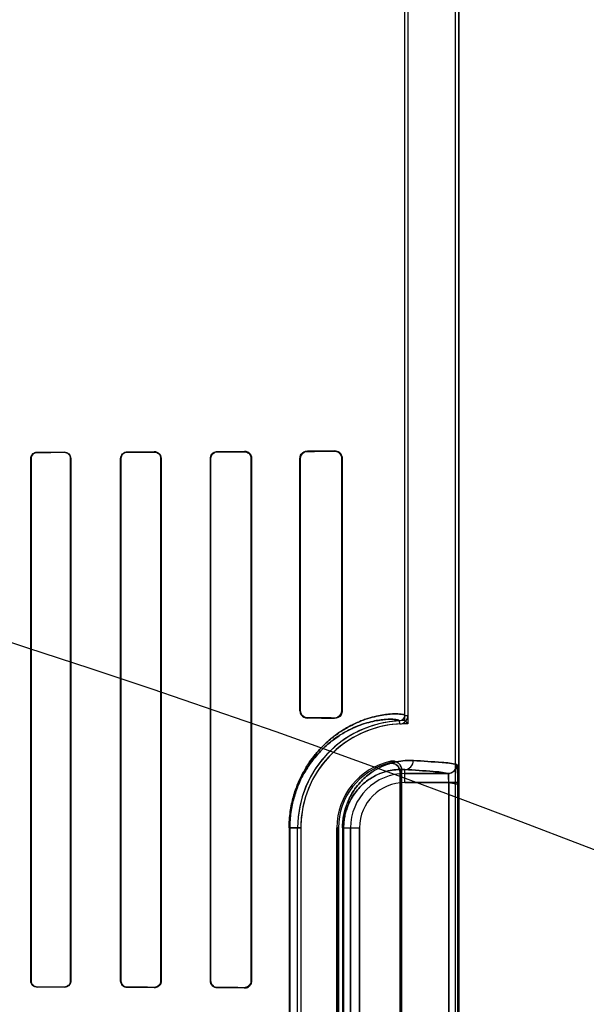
# Model space of a CAD drawing. Header units: millimetres. Extents: x 0 to 297, y 0 to 210.
# Tile 175 of 256: x 58.552 to 58.74, y 158.099 to 158.427. Entities that reach past the tile are written whole.
import ezdxf

# ---------------------------------------------------------------- set-up
doc = ezdxf.new("R2010")
doc.units = ezdxf.units.MM
doc.header["$LTSCALE"] = 16.335
doc.layers.get('0').update_dxf_attribs({"linetype": 'CONTINUOUS'})
for name, color, linetype in [('AXES_REF', 7, 'CONTINUOUS'), ('INTFCLR_1', 7, 'CONTINUOUS'), ('INTFCLR_72935', 7, 'CONTINUOUS')]:
    doc.layers.add(name, color=color, linetype=linetype)

msp = doc.modelspace()

# ---------------------------------------------------------------- linework, layer by layer
at = {"color": 7, "linetype": 'Continuous'}
for radius in [5.8174969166, 5.817, 5.7797484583]:
    msp.add_circle((57.454730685, 154.8339782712), radius, dxfattribs=at)
msp.add_arc((57.454730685, 154.8339782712), 5.76, 278.2771290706, 261.7228709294, dxfattribs=at)
at = {"layer": 'AXES_REF', "color": 9, "linetype": 'Continuous'}
for radius in [5.3067073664, 3.5571461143]:
    msp.add_circle((57.454730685, 154.8339782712), radius, dxfattribs=at)
at = {"layer": 'AXES_REF', "color": 7, "linetype": 'Continuous'}
msp.add_arc((57.454730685, 154.8339782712), 5.892, 143.2753836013, 36.7246163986, dxfattribs=at)
at = {"layer": 'INTFCLR_1', "color": 6, "linetype": 'Continuous'}
for p, q in [((58.6798296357, 158.195415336), (58.6798296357, 158.5363134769)), ((58.68088759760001, 158.5363033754), (58.68088759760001, 158.1954153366)), ((58.6967716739, 156.9339697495), (58.6967716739, 158.5359798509)), ((58.6978296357, 156.9339697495), (58.6978296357, 158.5359697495)), ((58.55527069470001, 158.1069697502), (58.55527069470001, 158.2809697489)), ((58.5553480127, 158.1069697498), (58.5553480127, 158.2809697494)), ((58.5684823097, 158.2809697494), (58.5684823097, 158.1069697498)), ((58.5685631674, 158.2809697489), (58.5685631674, 158.1069697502)), ((58.5851811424, 158.1069697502), (58.5851811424, 158.2809697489)), ((58.5852664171, 158.1069697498), (58.5852664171, 158.2809697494)), ((58.5985735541, 158.2809697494), (58.5985735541, 158.1069697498)), ((58.5986644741, 158.2809697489), (58.5986644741, 158.1069697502)), ((58.6150638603, 158.1069697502), (58.6150638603, 158.2809697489)), ((58.61516224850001, 158.1069697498), (58.61516224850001, 158.2809697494)), ((58.6286918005, 158.2809697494), (58.6286918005, 158.1069697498)), ((58.6288005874, 158.2809697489), (58.6288005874, 158.1069697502)), ((58.644899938, 158.1969697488), (58.644899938, 158.2809697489)), ((58.6450244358, 158.1969697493), (58.6450244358, 158.2809697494)), ((58.6588545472, 158.2809697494), (58.6588545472, 158.1969697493)), ((58.65900662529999, 158.2809697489), (58.65900662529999, 158.1969697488)), ((58.6782467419, 158.1765321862), (58.6782467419, 157.9954073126)), ((58.6787716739, 157.9947490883), (58.6787716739, 158.1771904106)), ((58.644141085, 158.0139697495), (58.644141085, 158.1579697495)), ((58.6451990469, 158.1579697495), (58.6451990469, 158.0139697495)), ((58.6571990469, 158.1579697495), (58.6571990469, 158.0139697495)), ((58.6577239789, 158.0139697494), (58.6577239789, 158.1579697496))]:
    msp.add_line(p, q, dxfattribs=at)
at = {"layer": 'INTFCLR_1', "color": 9, "linetype": 'Continuous'}
for p, q in [((58.5573984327, 158.2831031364), (58.5573984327, 158.283025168)), ((58.56639843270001, 158.2830480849), (58.56639843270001, 158.2831281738)), ((58.58739843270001, 158.2831946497), (58.58739843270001, 158.2831083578)), ((58.59639843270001, 158.2831374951), (58.59639843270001, 158.2832271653)), ((58.61739843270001, 158.2833150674), (58.61739843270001, 158.2832148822)), ((58.62639843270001, 158.2832528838), (58.62639843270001, 158.283359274)), ((58.6473984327, 158.2834854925), (58.6473984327, 158.2833567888)), ((58.6563984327, 158.2834100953), (58.6563984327, 158.2835550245)), ((58.5553480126, 158.2809697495), (58.55527069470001, 158.2809697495)), ((58.5685631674, 158.2809697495), (58.5684823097, 158.2809697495)), ((58.585266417, 158.2809697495), (58.5851811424, 158.2809697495)), ((58.5986644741, 158.2809697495), (58.5985735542, 158.2809697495)), ((58.61516224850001, 158.2809697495), (58.6150638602, 158.2809697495)), ((58.6288005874, 158.2809697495), (58.6286918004, 158.2809697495)), ((58.6450244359, 158.2809697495), (58.644899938, 158.2809697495)), ((58.65900662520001, 158.2809697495), (58.6588545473, 158.2809697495)), ((58.644899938, 158.1969697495), (58.6450244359, 158.1969697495)), ((58.6473984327, 158.1945827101), (58.6473984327, 158.1944540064)), ((58.6563984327, 158.1943844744), (58.6563984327, 158.1945294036)), ((58.6588545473, 158.1969697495), (58.65900662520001, 158.1969697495)), ((58.6798296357, 158.1954153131), (58.68088759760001, 158.1954153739)), ((58.6781669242, 158.1925603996), (58.6781160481, 158.1936171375)), ((58.6798296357, 158.1730216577), (58.6798296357, 158.1773678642)), ((58.6798296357, 158.1760212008), (58.6941632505, 158.1760212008)), ((58.6944863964, 158.1730216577), (58.6798296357, 158.1730216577)), ((58.6944863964, 158.1730216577), (58.6944863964, 157.9989178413)), ((58.6974832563, 157.9989178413), (58.6974832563, 158.1730216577)), ((58.6413088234, 158.1579697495), (58.6413088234, 158.0139697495)), ((58.6413088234, 158.1579697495), (58.6451990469, 158.1579697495)), ((58.6415301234, 158.0139697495), (58.6415301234, 158.1579697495)), ((58.6577239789, 158.1579697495), (58.6571990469, 158.1579697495)), ((58.6591054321, 158.1579697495), (58.6591054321, 158.0139697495)), ((58.6591054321, 158.1579697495), (58.6647777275, 158.1579697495)), ((58.6594560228, 158.0139697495), (58.6594560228, 158.1579697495)), ((58.6617781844, 158.0139697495), (58.6617781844, 158.1579697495)), ((58.6647777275, 158.1579697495), (58.6647777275, 158.0139697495)), ((58.55527069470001, 158.1069697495), (58.5553480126, 158.1069697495)), ((58.5684823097, 158.1069697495), (58.5685631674, 158.1069697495)), ((58.5851811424, 158.1069697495), (58.585266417, 158.1069697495)), ((58.5985735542, 158.1069697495), (58.5986644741, 158.1069697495)), ((58.6150638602, 158.1069697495), (58.61516224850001, 158.1069697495)), ((58.6286918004, 158.1069697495), (58.6288005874, 158.1069697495)), ((58.5573984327, 158.104914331), (58.5573984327, 158.1048363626)), ((58.56639843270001, 158.1048113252), (58.56639843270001, 158.1048914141)), ((58.58739843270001, 158.1048311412), (58.58739843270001, 158.1047448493)), ((58.59639843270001, 158.1047123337), (58.59639843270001, 158.1048020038)), ((58.61739843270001, 158.1047246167), (58.61739843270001, 158.1046244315)), ((58.62639843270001, 158.104580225), (58.62639843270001, 158.1046866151))]:
    msp.add_line(p, q, dxfattribs=at)
at = {"layer": 'INTFCLR_1', "color": 7, "linetype": 'Continuous'}
for p, q in [((58.6563984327, 158.2834100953), (58.65713353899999, 158.2833016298)), ((58.6571326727, 158.194637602), (58.6563984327, 158.1945294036)), ((58.6974832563, 158.1730216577), (58.6944863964, 158.1730216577)), ((58.6944863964, 158.1730216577), (58.6974845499, 158.1724420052))]:
    msp.add_line(p, q, dxfattribs=at)
for points in [[(58.62639843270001, 158.2832528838), (58.6264801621, 158.2832517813), (58.6265626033, 158.2832476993), (58.62664564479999, 158.2832405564), (58.62672982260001, 158.2832301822), (58.6268143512, 158.2832165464), (58.6268971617, 158.2832000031), (58.6269775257, 158.2831808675), (58.6270560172, 158.2831591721), (58.6271325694, 158.2831350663)], [(58.6271294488, 158.1048033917), (58.62705442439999, 158.1047798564), (58.6269776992, 158.104758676), (58.6268993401, 158.1047399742), (58.6268194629, 158.1047238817), (58.6267381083, 158.1047105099), (58.62665523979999, 158.104699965), (58.6265709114, 158.104692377), (58.6264852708, 158.1046878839), (58.62639843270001, 158.1046866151)]]:
    msp.add_lwpolyline(points, dxfattribs=at)
at = {"layer": 'INTFCLR_1', "color": 6, "linetype": 'Continuous'}
for centre, radius, start, end in [((58.6780294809, 158.1954152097), 0.0018001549, 272.7563464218, 0.0032912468), ((58.6780294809, 158.1954152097), 0.0028581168, 272.7563378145, 0.0025386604), ((58.6798296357, 158.1579697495), 0.03568855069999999, 92.7520534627, 180), ((58.6798296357, 158.1579697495), 0.0346305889, 92.75198959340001, 179.9999988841), ((58.6798296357, 158.1579697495), 0.0226305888, 101.8889192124, 179.9999982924), ((58.6798296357, 158.1579697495), 0.0221056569, 103.8352360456, 179.9999997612)]:
    msp.add_arc(centre, radius, start, end, dxfattribs=at)
at = {"layer": 'INTFCLR_1', "color": 9, "linetype": 'Continuous'}
for centre, radius, start, end in [((58.7174507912, 158.1407403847), 0.0577774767, 137.0401804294, 137.9559474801), ((58.6798296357, 158.1579697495), 0.0180514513, 90.0000000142, 180.0000000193), ((58.7172605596, 158.1459572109), 0.0495671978, 140.9411469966, 141.9143405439), ((58.6798296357, 158.1579697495), 0.0150519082, 90.00000006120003, 179.9999997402)]:
    msp.add_arc(centre, radius, start, end, dxfattribs=at)
at = {"layer": 'INTFCLR_1', "color": 6, "linetype": 'Continuous'}
for centre, major_axis, ratio, start_param, end_param in [((58.3668984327, 158.2839697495), (0.312931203, 0), 0.0034906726, -0.9162996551, -0.8795209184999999), ((58.3668984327, 158.2839697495), (0.330931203, 0), 0.0034906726, -0.9573995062, -0.9237350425), ((58.3668984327, 158.2839697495), (0.312931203, 0), 0.0034906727, -0.7888979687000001, -0.7475038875), ((58.3668984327, 158.2839697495), (0.330931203, 0), 0.0034906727, -0.8415583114, -0.8044638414), ((58.3668984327, 158.2839697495), (0.312931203, 0), 0.0034906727, -0.642674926, -0.5930216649), ((58.3668984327, 158.2839697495), (0.330931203, 0), 0.0034906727, -0.7121557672, -0.6694696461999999), ((58.3668984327, 158.2839697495), (0.312931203, 0), 0.0034906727, -0.4592997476, -0.3894356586), ((58.3668984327, 158.2839697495), (0.330931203, 0), 0.0034906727, -0.5593349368, -0.5057648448), ((58.3668984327, 158.1939697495), (0.330931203, 0), 0.0034906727, 0.5057648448, 0.5593349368), ((58.3668984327, 158.1939697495), (0.312931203, 0), 0.0034906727, 0.3894356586, 0.4592997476), ((58.3668984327, 158.1039697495), (0.330931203, 0), 0.0034906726, 0.9237350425, 0.9573995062), ((58.3668984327, 158.1039697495), (0.312931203, 0), 0.0034906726, 0.8795209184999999, 0.9162996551), ((58.3668984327, 158.1039697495), (0.330931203, 0), 0.0034906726, 0.8044638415, 0.8415583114), ((58.3668984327, 158.1039697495), (0.312931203, 0), 0.0034906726, 0.7475038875, 0.7888979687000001), ((58.3668984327, 158.1039697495), (0.330931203, 0), 0.0034906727, 0.6694696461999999, 0.7121557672), ((58.3668984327, 158.1039697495), (0.312931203, 0), 0.0034906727, 0.5930216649, 0.642674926)]:
    msp.add_ellipse(centre, major_axis=major_axis, ratio=ratio, start_param=start_param, end_param=end_param, dxfattribs=at)
for points, knots in [([(58.55527069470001, 158.2809697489), (58.55527069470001, 158.2814172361), (58.55561850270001, 158.2825302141), (58.55676203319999, 158.283101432), (58.5573984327, 158.2831031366)], [0, 0, 0, 0, 0.4128533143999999, 1, 1, 1, 1]), ([(58.5553480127, 158.2809697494), (58.5553480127, 158.2815128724), (58.55580821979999, 158.2826068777), (58.5568944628, 158.2830239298), (58.5573984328, 158.2830251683)], [0, 0, 0, 0, 0.5186952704, 1, 1, 1, 1]), ([(58.5663984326, 158.2831281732), (58.5669420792, 158.2831297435), (58.5680913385, 158.2826800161), (58.5685631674, 158.2815293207), (58.5685631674, 158.2809697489)], [0, 0, 0, 0, 0.4927834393, 1, 1, 1, 1]), ([(58.5663984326, 158.2830480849), (58.5669154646, 158.2830494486), (58.56802068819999, 158.2826237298), (58.5684823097, 158.2815148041), (58.5684823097, 158.2809697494)], [0, 0, 0, 0, 0.4868086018, 1, 1, 1, 1]), ([(58.5851811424, 158.2809697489), (58.5851811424, 158.2815293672), (58.5856454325, 158.282708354), (58.5868251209, 158.2831926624), (58.5873984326, 158.2831946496)], [0, 0, 0, 0, 0.493955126, 1, 1, 1, 1]), ([(58.5852664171, 158.2809697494), (58.5852664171, 158.2815172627), (58.58572448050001, 158.282652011), (58.5868568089, 158.2831066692), (58.5873984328, 158.2831083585)], [0, 0, 0, 0, 0.5027025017, 1, 1, 1, 1]), ([(58.59639843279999, 158.283227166), (58.5968604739, 158.2832289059), (58.5980417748, 158.2828767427), (58.5986644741, 158.2816582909), (58.5986644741, 158.2809697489)], [0, 0, 0, 0, 0.4015729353, 1, 1, 1, 1]), ([(58.59639843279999, 158.2831374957), (58.5969607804, 158.2831393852), (58.5981187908, 158.282669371), (58.5985735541, 158.2815157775), (58.5985735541, 158.2809697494)], [0, 0, 0, 0, 0.5073632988, 1, 1, 1, 1]), ([(58.6150638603, 158.2809697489), (58.6150638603, 158.2814563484), (58.615439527, 158.2826778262), (58.6166950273, 158.2833117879), (58.61739843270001, 158.2833150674)], [0, 0, 0, 0, 0.4089028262, 1, 1, 1, 1]), ([(58.61516224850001, 158.2809697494), (58.61516224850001, 158.2814530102), (58.6155403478, 158.2826264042), (58.61674115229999, 158.2832122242), (58.61739843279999, 158.2832148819)], [0, 0, 0, 0, 0.4237097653, 1, 1, 1, 1]), ([(58.62639843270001, 158.2833592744), (58.6268610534, 158.2833616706), (58.6281073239, 158.2830180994), (58.6288005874, 158.2817242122), (58.6288005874, 158.2809697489)], [0, 0, 0, 0, 0.3801090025, 1, 1, 1, 1]), ([(58.644899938, 158.2809697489), (58.644899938, 158.2814619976), (58.6452720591, 158.2827640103), (58.64661790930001, 158.2834799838), (58.6473984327, 158.2834854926)], [0, 0, 0, 0, 0.3867472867, 1, 1, 1, 1]), ([(58.6450244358, 158.2809697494), (58.6450244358, 158.2814384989), (58.6453793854, 158.2826752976), (58.6466584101, 158.2833526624), (58.6473984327, 158.2833567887)], [0, 0, 0, 0, 0.3877861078, 1, 1, 1, 1]), ([(58.6563984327, 158.2835550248), (58.65690468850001, 158.2835593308), (58.6582584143, 158.2831859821), (58.65900662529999, 158.2817834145), (58.65900662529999, 158.2809697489)], [0, 0, 0, 0, 0.3835585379, 1, 1, 1, 1]), ([(58.644899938, 158.1969697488), (58.644899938, 158.1964775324), (58.6452720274, 158.1951755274), (58.6466178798, 158.1944595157), (58.6473984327, 158.1944540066)], [0, 0, 0, 0, 0.3867227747, 1, 1, 1, 1]), ([(58.6473984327, 158.19458271), (58.64693425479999, 158.1945852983), (58.6457004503, 158.194942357), (58.6450244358, 158.1962254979), (58.6450244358, 158.1969697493)], [0, 0, 0, 0, 0.3841204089, 1, 1, 1, 1]), ([(58.65900662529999, 158.1969697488), (58.65900662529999, 158.1964793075), (58.6586372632, 158.1951323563), (58.6572266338, 158.1943774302), (58.6563984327, 158.1943844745)], [0, 0, 0, 0, 0.3719204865, 1, 1, 1, 1]), ([(58.6745434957, 158.1794340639), (58.6750191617, 158.1795512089), (58.67604257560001, 158.179545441), (58.6776609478, 158.1786779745), (58.6782467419, 158.177330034), (58.6782467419, 158.1765321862)], [0, 0, 0, 0, 0.2761837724, 0.5501894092, 1, 1, 1, 1]), ([(58.6787716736, 158.1771904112), (58.6787716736, 158.1776706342), (58.6785302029, 158.1786465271), (58.677341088, 158.1799994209), (58.6759318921, 158.1802758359), (58.67516739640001, 158.1801148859)], [0, 0, 0, 0, 0.275736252, 0.5514163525, 1, 1, 1, 1]), ([(58.6971571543, 158.1790207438), (58.6971563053, 158.1782559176), (58.6965179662, 158.1766643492), (58.6949270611, 158.1760220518), (58.6941632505, 158.1760212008)], [0, 0, 0, 0, 0.5003322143, 1, 1, 1, 1]), ([(58.6944863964, 158.1730216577), (58.6944881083, 158.1732079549), (58.6944916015, 158.173978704), (58.6944215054, 158.1750212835), (58.6943641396, 158.1757152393), (58.6942251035, 158.1760421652), (58.6941632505, 158.1760212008)], [0, 0, 0, 0, 0.1826563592, 0.7651859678, 0.9359698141, 1, 1, 1, 1]), ([(58.5573984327, 158.1048363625), (58.5568698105, 158.1048377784), (58.5557416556, 158.1052772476), (58.55527069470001, 158.106411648), (58.55527069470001, 158.1069697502)], [0, 0, 0, 0, 0.4864372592, 1, 1, 1, 1]), ([(58.5573984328, 158.1049143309), (58.5568942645, 158.1049155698), (58.5558079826, 158.1053328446), (58.5553480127, 158.1064268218), (58.5553480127, 158.1069697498)], [0, 0, 0, 0, 0.4814926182, 1, 1, 1, 1]), ([(58.5684823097, 158.1069697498), (58.5684823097, 158.1064256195), (58.5680217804, 158.1053168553), (58.5669163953, 158.1048900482), (58.5663984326, 158.1048914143)], [0, 0, 0, 0, 0.5123180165, 1, 1, 1, 1]), ([(58.5685631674, 158.1069697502), (58.5685631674, 158.1065240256), (58.5682177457, 158.1053957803), (58.5670524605, 158.1048094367), (58.5663984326, 158.1048113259)], [0, 0, 0, 0, 0.4052943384, 1, 1, 1, 1]), ([(58.5873984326, 158.1047448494), (58.5868231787, 158.1047468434), (58.585643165, 158.1052334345), (58.5851811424, 158.1064120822), (58.5851811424, 158.1069697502)], [0, 0, 0, 0, 0.5077628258, 1, 1, 1, 1]), ([(58.5873984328, 158.1048311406), (58.5868886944, 158.1048327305), (58.5857618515, 158.1052506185), (58.5852664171, 158.1063906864), (58.5852664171, 158.1069697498)], [0, 0, 0, 0, 0.4681658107, 1, 1, 1, 1]), ([(58.5985735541, 158.1069697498), (58.5985735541, 158.1064229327), (58.598117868, 158.1052692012), (58.596959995, 158.1048001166), (58.59639843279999, 158.1048020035)], [0, 0, 0, 0, 0.4933468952, 1, 1, 1, 1]), ([(58.5986644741, 158.1069697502), (58.5986644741, 158.1064776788), (58.5982763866, 158.1052910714), (58.5970587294, 158.1047098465), (58.59639843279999, 158.1047123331)], [0, 0, 0, 0, 0.4270071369, 1, 1, 1, 1]), ([(58.61739843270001, 158.1046244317), (58.61689109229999, 158.104626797), (58.6156671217, 158.1050299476), (58.6150638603, 158.1062859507), (58.6150638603, 158.1069697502)], [0, 0, 0, 0, 0.4259311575, 1, 1, 1, 1]), ([(58.61739843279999, 158.1047246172), (58.6169297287, 158.1047265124), (58.615760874, 158.1050938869), (58.61516224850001, 158.1062987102), (58.61516224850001, 158.1069697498)], [0, 0, 0, 0, 0.4112383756, 1, 1, 1, 1]), ([(58.6288005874, 158.1069697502), (58.6288005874, 158.106494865), (58.6284379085, 158.1052476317), (58.6271415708, 158.1045763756), (58.62639843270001, 158.1045802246)], [0, 0, 0, 0, 0.3898786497, 1, 1, 1, 1])]:
    msp.add_open_spline(points, degree=3, knots=knots, dxfattribs=at)
at = {"layer": 'INTFCLR_1', "color": 7, "linetype": 'Continuous'}
for points, knots in [([(58.62639843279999, 158.2832528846), (58.6269481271, 158.2832452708), (58.6281599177, 158.2828163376), (58.62869485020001, 158.2815877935), (58.6286918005, 158.2809697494)], [0, 0, 0, 0, 0.4707549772, 1, 1, 1, 1]), ([(58.6563984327, 158.2834100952), (58.6568907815, 158.2834062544), (58.6581683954, 158.2830484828), (58.6588574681, 158.2817226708), (58.6588545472, 158.2809697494)], [0, 0, 0, 0, 0.3953805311, 1, 1, 1, 1]), ([(58.6588545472, 158.1969697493), (58.6588543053, 158.1964646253), (58.6584634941, 158.1951821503), (58.6571394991, 158.1945342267), (58.6563984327, 158.1945294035)], [0, 0, 0, 0, 0.4053294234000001, 1, 1, 1, 1]), ([(58.6971571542, 158.1790207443), (58.6972730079, 158.1785198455), (58.6974331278, 158.177342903), (58.6974596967, 158.1753332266), (58.69748324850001, 158.1738391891), (58.6974832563, 158.173021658)], [0, 0, 0, 0, 0.2545328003, 0.59242085, 1, 1, 1, 1]), ([(58.6974845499, 158.1724420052), (58.6974862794, 158.1728283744), (58.69748196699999, 158.1737793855), (58.6974694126, 158.1750724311), (58.6974405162, 158.1762849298), (58.6973936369, 158.1773541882), (58.6973538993, 158.1782564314), (58.69724760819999, 158.1787969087), (58.6972057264, 158.1790075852), (58.6971571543, 158.1790207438)], [0, 0, 0, 0, 0.1753970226, 0.4315905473, 0.5876692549, 0.7243269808, 0.9227195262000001, 0.9771554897, 1, 1, 1, 1]), ([(58.6286918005, 158.1069697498), (58.628691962, 158.1064620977), (58.62828869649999, 158.1052537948), (58.62705716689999, 158.1046976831), (58.62639843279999, 158.1046866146)], [0, 0, 0, 0, 0.435200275, 1, 1, 1, 1])]:
    msp.add_open_spline(points, degree=3, knots=knots, dxfattribs=at)
for points in [[(58.6271325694, 158.2831350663), (58.6276245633, 158.2829705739), (58.628352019, 158.2826868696), (58.6283520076, 158.2821681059)], [(58.6286918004, 158.1069697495), (58.6286918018, 158.1064429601), (58.6286446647, 158.1056533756), (58.6281448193, 158.1054870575)]]:
    msp.add_open_spline(points, degree=3, dxfattribs=at)
at = {"layer": 'INTFCLR_1', "color": 9, "linetype": 'Continuous'}
for points, knots in [([(58.6413088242, 158.1579697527), (58.64130882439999, 158.159762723), (58.6414950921, 158.162429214), (58.6420971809, 158.1658687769), (58.6426877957, 158.1682903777), (58.6433959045, 158.1705605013), (58.6444359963, 158.1733023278), (58.645637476, 158.175816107), (58.6469601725, 158.1781001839), (58.64825883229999, 158.1801090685), (58.6496262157, 158.181936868), (58.6510394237, 158.1835890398), (58.6523902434, 158.1850439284), (58.6546461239, 158.1872108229), (58.65785751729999, 158.1897129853), (58.6610952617, 158.1916435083), (58.6635202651, 158.1928240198), (58.6656775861, 158.1937404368), (58.6681705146, 158.1945989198), (58.6709166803, 158.1952856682), (58.6732893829, 158.1956858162), (58.6752924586, 158.1958787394), (58.67718279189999, 158.1959354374), (58.67866237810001, 158.1958372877), (58.6795407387, 158.1956626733), (58.679829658, 158.1954975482), (58.6798296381, 158.1954153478)], [0, 0, 0, 0, 0.08893025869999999, 0.1320108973, 0.1731077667, 0.2124682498, 0.2498811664, 0.3184911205, 0.3503407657, 0.3807521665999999, 0.4370994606, 0.4633826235, 0.4885643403, 0.5355429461, 0.6183983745, 0.6898525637, 0.7220784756, 0.7521177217, 0.8060655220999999, 0.8526625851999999, 0.8923367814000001, 0.9253917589, 0.9521384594, 0.9869002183, 0.9959229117, 1, 1, 1, 1]), ([(58.6415301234, 158.1579697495), (58.6415301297, 158.1596822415), (58.6417072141, 158.1622288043), (58.6422798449, 158.1655138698), (58.64284143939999, 158.1678262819), (58.6435148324, 158.1699941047), (58.6445037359, 158.1726119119), (58.64564610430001, 158.1750117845), (58.646903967, 158.1771922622), (58.648138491, 158.1791093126), (58.6494383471, 158.180853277), (58.6507819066, 158.1824292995), (58.6520657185, 158.1838167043), (58.6542090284, 158.1858819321), (58.6572604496, 158.1882654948), (58.6603366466, 158.1901028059), (58.66264106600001, 158.1912246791), (58.6646895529, 158.192094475), (58.6670579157, 158.1929073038), (58.6696600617, 158.1935538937), (58.6719212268, 158.1939274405), (58.6737899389, 158.1941010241), (58.6756821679, 158.1941512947), (58.676809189, 158.1940214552), (58.6781168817, 158.1938632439), (58.6781160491, 158.1936171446)], [0, 0, 0, 0, 0.0892574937, 0.1324858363, 0.1737178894, 0.2131948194, 0.2507247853, 0.3195072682, 0.3514092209, 0.3818863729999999, 0.4383142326, 0.464600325, 0.489806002, 0.5368107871, 0.6196019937, 0.6909815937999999, 0.7231289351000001, 0.7531316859, 0.8069425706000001, 0.8533911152, 0.8928871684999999, 0.9258110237, 0.9524761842, 0.9871728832, 1, 1, 1, 1]), ([(58.659105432, 158.1579697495), (58.6591054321, 158.1586976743), (58.6591755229, 158.1601342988), (58.6594796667, 158.1622180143), (58.6599503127, 158.1641666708), (58.6605479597, 158.1659485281), (58.6612381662, 158.1675604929), (58.66199300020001, 158.1690113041), (58.6627937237, 158.1703173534), (58.663871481, 158.1718397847), (58.6652689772, 158.1734772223), (58.667022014, 158.1751199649), (58.6687721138, 158.1764539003), (58.67099792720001, 158.1778417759), (58.6737157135, 158.1790923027), (58.67642966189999, 158.1798626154), (58.6784823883, 158.1802131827), (58.6803788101, 158.1804075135), (58.6817816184, 158.1804176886), (58.68269241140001, 158.1803674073)], [0, 0, 0, 0, 0.0600375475, 0.1184073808, 0.1734336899, 0.2251567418, 0.2732358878, 0.3179126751, 0.3599266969, 0.3994875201, 0.47167102, 0.537033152, 0.5972817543, 0.6528632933, 0.7531314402, 0.8428522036, 0.8846845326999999, 0.9247655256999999, 1, 1, 1, 1]), ([(58.6798296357, 158.1773678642), (58.68056432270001, 158.1773718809), (58.6821057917, 158.1780503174), (58.6826886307, 158.1796082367), (58.68269241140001, 158.1803674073)], [0, 0, 0, 0, 0.4918058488, 1, 1, 1, 1]), ([(58.68269241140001, 158.1803674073), (58.6858851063, 158.180191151), (58.6906972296, 158.1798181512), (58.6955670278, 158.1794515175), (58.6971571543, 158.1790207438)], [0, 0, 0, 0, 0.6599704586, 1, 1, 1, 1]), ([(58.6594560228, 158.1579697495), (58.65945601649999, 158.1586042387), (58.65951685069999, 158.1598563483), (58.6597807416, 158.1616721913), (58.6601891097, 158.163369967), (58.6607074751, 158.1649217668), (58.66130614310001, 158.1663251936), (58.6621522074, 158.1679572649), (58.6633016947, 158.1697097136), (58.6647992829, 158.1714682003), (58.6663170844, 158.1728923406), (58.6678316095, 158.1740463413), (58.6697548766, 158.1752433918), (58.67210181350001, 158.1763170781), (58.67484583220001, 158.1770839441), (58.6774056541, 158.1774197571), (58.6790477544, 158.1774178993), (58.6798296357, 158.1773678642)], [0, 0, 0, 0, 0.0604394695, 0.1191901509, 0.1745415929, 0.2265538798, 0.2748591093, 0.319730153, 0.4015414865, 0.47385745, 0.5392651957, 0.5994277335, 0.6549322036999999, 0.7548092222, 0.844057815, 0.9253680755, 1, 1, 1, 1]), ([(58.6941632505, 158.1760212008), (58.6925882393, 158.1764517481), (58.6877618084, 158.1768187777), (58.6829934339, 158.1771916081), (58.6798296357, 158.1773678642)], [0, 0, 0, 0, 0.3400599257, 1, 1, 1, 1])]:
    msp.add_open_spline(points, degree=3, knots=knots, dxfattribs=at)
at = {"layer": 'INTFCLR_72935', "color": 6, "linetype": 'Continuous'}
for p, q in [((58.6798296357, 158.1936583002), (58.6798296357, 158.5363134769)), ((58.68088759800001, 158.5362932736), (58.68088759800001, 158.1925841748)), ((58.6967716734, 156.9339697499), (58.6967716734, 158.5359899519)), ((58.6978296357, 158.5359697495), (58.6978296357, 156.9339697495)), ((58.5552706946, 158.2809697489), (58.5552706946, 158.1069697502)), ((58.5553480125, 158.2809697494), (58.5553480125, 158.1069697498)), ((58.5684823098, 158.1069697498), (58.5684823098, 158.2809697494)), ((58.5685631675, 158.1069697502), (58.5685631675, 158.2809697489)), ((58.5851811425, 158.2809697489), (58.5851811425, 158.1069697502)), ((58.5852664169, 158.2809697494), (58.5852664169, 158.1069697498)), ((58.5985735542, 158.1069697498), (58.5985735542, 158.2809697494)), ((58.5986644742, 158.1069697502), (58.5986644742, 158.2809697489)), ((58.6150638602, 158.2809697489), (58.6150638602, 158.1069697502)), ((58.61516224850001, 158.2809697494), (58.61516224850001, 158.1069697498)), ((58.6286918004, 158.1069697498), (58.6286918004, 158.2809697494)), ((58.6288005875, 158.1069697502), (58.6288005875, 158.2809697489)), ((58.6448999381, 158.2809697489), (58.6448999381, 158.1969697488)), ((58.6450244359, 158.2809697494), (58.6450244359, 158.1969697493)), ((58.6588545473, 158.1969697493), (58.6588545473, 158.2809697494)), ((58.65900662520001, 158.1969697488), (58.65900662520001, 158.2809697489)), ((58.6782467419, 157.9954073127), (58.6782467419, 158.1765321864)), ((58.6787716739, 158.1771904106), (58.6787716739, 157.9947490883)), ((58.644141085, 158.0139697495), (58.644141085, 158.1579697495)), ((58.6451990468, 158.1579697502), (58.6451990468, 158.0139697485)), ((58.6571990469, 158.0139697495), (58.6571990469, 158.1579697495)), ((58.6577239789, 158.1579697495), (58.6577239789, 158.0139697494))]:
    msp.add_line(p, q, dxfattribs=at)
at = {"layer": 'INTFCLR_72935', "color": 9, "linetype": 'Continuous'}
for p, q in [((58.5573984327, 158.283025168), (58.5573984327, 158.2831031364)), ((58.56639843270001, 158.2831281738), (58.56639843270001, 158.2830480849)), ((58.58739843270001, 158.2831083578), (58.58739843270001, 158.2831946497)), ((58.59639843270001, 158.2832271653), (58.59639843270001, 158.2831374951)), ((58.61739843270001, 158.2832148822), (58.61739843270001, 158.2833150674)), ((58.62639843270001, 158.283359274), (58.62639843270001, 158.2832528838)), ((58.6473984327, 158.2833567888), (58.6473984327, 158.2834854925)), ((58.6563984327, 158.2835550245), (58.6563984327, 158.2834100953)), ((58.55527069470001, 158.2809697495), (58.5553480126, 158.2809697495)), ((58.5684823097, 158.2809697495), (58.5685631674, 158.2809697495)), ((58.5851811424, 158.2809697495), (58.585266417, 158.2809697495)), ((58.5985735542, 158.2809697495), (58.5986644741, 158.2809697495)), ((58.6150638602, 158.2809697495), (58.61516224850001, 158.2809697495)), ((58.6286918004, 158.2809697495), (58.6288005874, 158.2809697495)), ((58.644899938, 158.2809697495), (58.6450244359, 158.2809697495)), ((58.6588545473, 158.2809697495), (58.65900662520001, 158.2809697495)), ((58.6450244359, 158.1969697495), (58.644899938, 158.1969697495)), ((58.6473984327, 158.1944540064), (58.6473984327, 158.1945827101)), ((58.6563984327, 158.1945294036), (58.6563984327, 158.1943844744)), ((58.65900662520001, 158.1969697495), (58.6588545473, 158.1969697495)), ((58.6798296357, 158.1730216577), (58.6798296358, 158.1773678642)), ((58.6941632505, 158.1760212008), (58.6798296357, 158.1760212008)), ((58.6798296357, 158.1730216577), (58.6974832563, 158.1730216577)), ((58.6944863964, 157.9989178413), (58.6944863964, 158.1730216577)), ((58.6974832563, 157.9989178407), (58.6974832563, 158.173021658)), ((58.6451990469, 158.1579697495), (58.6413088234, 158.1579697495)), ((58.6413088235, 158.1579697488), (58.6413088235, 158.0139697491)), ((58.6415301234, 158.1579697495), (58.6415301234, 158.0139697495)), ((58.6571990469, 158.1579697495), (58.6577239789, 158.1579697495)), ((58.6591054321, 158.1579697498), (58.6591054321, 158.0139697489)), ((58.6591054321, 158.1579697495), (58.6647777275, 158.1579697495)), ((58.6594560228, 158.1579697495), (58.6594560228, 158.0139697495)), ((58.6617781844, 158.1579697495), (58.6617781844, 158.0139697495)), ((58.6647777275, 158.0139697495), (58.6647777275, 158.1579697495)), ((58.5553480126, 158.1069697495), (58.55527069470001, 158.1069697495)), ((58.5685631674, 158.1069697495), (58.5684823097, 158.1069697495)), ((58.585266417, 158.1069697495), (58.5851811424, 158.1069697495)), ((58.5986644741, 158.1069697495), (58.5985735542, 158.1069697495)), ((58.61516224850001, 158.1069697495), (58.6150638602, 158.1069697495)), ((58.6288005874, 158.1069697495), (58.6286918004, 158.1069697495)), ((58.5573984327, 158.1048363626), (58.5573984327, 158.104914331)), ((58.56639843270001, 158.1048914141), (58.56639843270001, 158.1048113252)), ((58.58739843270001, 158.1047448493), (58.58739843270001, 158.1048311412)), ((58.59639843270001, 158.1048020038), (58.59639843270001, 158.1047123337)), ((58.61739843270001, 158.1046244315), (58.61739843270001, 158.1047246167)), ((58.62639843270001, 158.1046866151), (58.62639843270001, 158.104580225))]:
    msp.add_line(p, q, dxfattribs=at)
at = {"layer": 'INTFCLR_72935', "color": 7, "linetype": 'Continuous'}
for p, q in [((58.6571326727, 158.2833018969), (58.6563984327, 158.2834100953)), ((58.6563984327, 158.1945294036), (58.65713353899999, 158.1946378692))]:
    msp.add_line(p, q, dxfattribs=at)
for points in [[(58.6271294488, 158.2831361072), (58.62705442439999, 158.2831596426), (58.6269776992, 158.2831808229), (58.6268993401, 158.2831995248), (58.6268194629, 158.2832156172), (58.6267381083, 158.283228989), (58.62665523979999, 158.2832395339), (58.6265709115, 158.283247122), (58.6264852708, 158.2832516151), (58.62639843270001, 158.2832528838)], [(58.5971457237, 158.1048366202), (58.5970688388, 158.1048115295), (58.5969902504, 158.104788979), (58.5969100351, 158.1047690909), (58.5968283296, 158.1047519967), (58.5967451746, 158.1047378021), (58.5966605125, 158.1047266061), (58.5965743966, 158.1047185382), (58.5964869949, 158.1047137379), (58.59639843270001, 158.1047123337)], [(58.62639843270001, 158.1046866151), (58.6264801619, 158.1046877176), (58.62656260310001, 158.1046917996), (58.6266456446, 158.1046989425), (58.62672982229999, 158.1047093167), (58.62681435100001, 158.1047229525), (58.6268971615, 158.1047394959), (58.6269775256, 158.1047586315), (58.6270560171, 158.1047803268), (58.6271325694, 158.1048044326)]]:
    msp.add_lwpolyline(points, dxfattribs=at)
at = {"layer": 'INTFCLR_72935', "color": 6, "linetype": 'Continuous'}
for centre, radius, start, end in [((58.6798296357, 158.1579697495), 0.03568855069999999, 90, 180), ((58.6798296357, 158.1579697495), 0.0346305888, 88.2493453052, 179.9999988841), ((58.6100505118, 158.1238711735), 0.0986882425, 44.12797108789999, 45.0032853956), ((58.6798296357, 158.1579697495), 0.0226305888, 101.8889192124, 179.9999982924), ((58.6798296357, 158.1579697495), 0.0221056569, 103.835236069, 179.9999998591)]:
    msp.add_arc(centre, radius, start, end, dxfattribs=at)
at = {"layer": 'INTFCLR_72935', "color": 9, "linetype": 'Continuous'}
for centre, radius, start, end in [((58.717450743, 158.1407404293), 0.05777741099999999, 137.0401802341, 137.9559483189), ((58.6798296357, 158.1579697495), 0.0180514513, 89.9999999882, 180), ((58.7172605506, 158.1459572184), 0.049567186, 140.9411471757, 141.914340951), ((58.6798296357, 158.1579697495), 0.0150519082, 90.00000006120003, 179.9999997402)]:
    msp.add_arc(centre, radius, start, end, dxfattribs=at)
at = {"layer": 'INTFCLR_72935', "color": 6, "linetype": 'Continuous'}
for centre, major_axis, ratio, start_param, end_param in [((58.3668984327, 158.2839697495), (0.312931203, 0), 0.0034906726, -0.9162996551, -0.8795209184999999), ((58.3668984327, 158.2839697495), (0.330931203, 0), 0.0034906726, -0.9573995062, -0.9237350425), ((58.3668984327, 158.2839697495), (0.312931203, 0), 0.0034906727, -0.7888979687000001, -0.7475038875), ((58.3668984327, 158.2839697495), (0.330931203, 0), 0.0034906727, -0.8415583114, -0.8044638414), ((58.3668984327, 158.2839697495), (0.312931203, 0), 0.0034906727, -0.642674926, -0.5930216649), ((58.3668984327, 158.2839697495), (0.330931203, 0), 0.0034906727, -0.7121557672, -0.6694696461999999), ((58.3668984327, 158.2839697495), (0.312931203, 0), 0.0034906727, -0.4592997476, -0.3894356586), ((58.3668984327, 158.2839697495), (0.330931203, 0), 0.0034906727, -0.5593349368, -0.5057648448), ((58.3668984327, 158.1939697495), (0.330931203, 0), 0.0034906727, 0.5057648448, 0.5593349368), ((58.3668984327, 158.1939697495), (0.312931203, 0), 0.0034906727, 0.3894356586, 0.4592997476), ((58.3668984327, 158.1039697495), (0.330931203, 0), 0.0034906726, 0.9237350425, 0.9573995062), ((58.3668984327, 158.1039697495), (0.312931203, 0), 0.0034906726, 0.8795209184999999, 0.9162996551), ((58.3668984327, 158.1039697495), (0.330931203, 0), 0.0034906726, 0.8044638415, 0.8415583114), ((58.3668984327, 158.1039697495), (0.312931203, 0), 0.0034906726, 0.7475038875, 0.7888979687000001), ((58.3668984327, 158.1039697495), (0.330931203, 0), 0.0034906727, 0.6694696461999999, 0.7121557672), ((58.3668984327, 158.1039697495), (0.312931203, 0), 0.0034906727, 0.5930216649, 0.642674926)]:
    msp.add_ellipse(centre, major_axis=major_axis, ratio=ratio, start_param=start_param, end_param=end_param, dxfattribs=at)
for points, knots in [([(58.5552706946, 158.2809697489), (58.5552706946, 158.2815315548), (58.5557459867, 158.2826666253), (58.55687354, 158.2831017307), (58.5573984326, 158.2831031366)], [0, 0, 0, 0, 0.5169832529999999, 1, 1, 1, 1]), ([(58.5573984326, 158.2830251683), (58.55688656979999, 158.2830239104), (58.5557989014, 158.2825978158), (58.5553480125, 158.2815050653), (58.5553480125, 158.2809697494)], [0, 0, 0, 0, 0.4888025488, 1, 1, 1, 1]), ([(58.56639843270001, 158.2831281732), (58.5669492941, 158.2831297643), (58.568099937, 158.282671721), (58.5685631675, 158.2815221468), (58.5685631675, 158.2809697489)], [0, 0, 0, 0, 0.4993046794, 1, 1, 1, 1]), ([(58.5684823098, 158.2809697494), (58.5684823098, 158.2815195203), (58.5680151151, 158.2826292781), (58.5669107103, 158.283049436), (58.56639843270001, 158.2830480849)], [0, 0, 0, 0, 0.5176505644, 1, 1, 1, 1]), ([(58.5851811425, 158.2809697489), (58.5851811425, 158.2815313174), (58.58564805, 158.2827103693), (58.5868271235, 158.2831926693), (58.58739843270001, 158.2831946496)], [0, 0, 0, 0, 0.4956993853, 1, 1, 1, 1]), ([(58.58739843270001, 158.2831083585), (58.5868492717, 158.2831066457), (58.58571552, 158.2826433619), (58.5852664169, 158.2815097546), (58.5852664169, 158.2809697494)], [0, 0, 0, 0, 0.50420434, 1, 1, 1, 1]), ([(58.5986644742, 158.2809697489), (58.5986644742, 158.2814618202), (58.5982763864, 158.2826484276), (58.5970587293, 158.2832296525), (58.59639843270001, 158.283227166)], [0, 0, 0, 0, 0.4270071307, 1, 1, 1, 1]), ([(58.5985735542, 158.2809697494), (58.5985735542, 158.2815209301), (58.5981124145, 158.2826751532), (58.5969555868, 158.2831393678), (58.59639843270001, 158.2831374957)], [0, 0, 0, 0, 0.4973037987, 1, 1, 1, 1]), ([(58.6150638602, 158.2809697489), (58.6150638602, 158.2814802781), (58.61546502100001, 158.2827066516), (58.6167176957, 158.2833118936), (58.61739843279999, 158.2833150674)], [0, 0, 0, 0, 0.4285574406, 1, 1, 1, 1]), ([(58.61739843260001, 158.2832148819), (58.6169297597, 158.2832129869), (58.6157609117, 158.2828456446), (58.61516224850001, 158.2816408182), (58.61516224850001, 158.2809697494)], [0, 0, 0, 0, 0.4112117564, 1, 1, 1, 1]), ([(58.6288005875, 158.2809697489), (58.6288005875, 158.2814446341), (58.6284379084, 158.2826918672), (58.6271415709, 158.2833631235), (58.62639843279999, 158.2833592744)], [0, 0, 0, 0, 0.3898786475, 1, 1, 1, 1]), ([(58.6448999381, 158.2809697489), (58.6448999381, 158.2814619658), (58.6452720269, 158.2827639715), (58.6466178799, 158.2834799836), (58.6473984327, 158.2834854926)], [0, 0, 0, 0, 0.3867230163, 1, 1, 1, 1]), ([(58.6473984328, 158.2833567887), (58.64693425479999, 158.2833542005), (58.6457004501, 158.2829971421), (58.6450244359, 158.2817140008), (58.6450244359, 158.2809697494)], [0, 0, 0, 0, 0.3841203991, 1, 1, 1, 1]), ([(58.65900662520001, 158.2809697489), (58.65900662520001, 158.281460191), (58.6586372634, 158.282807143), (58.6572266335, 158.2835620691), (58.6563984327, 158.2835550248)], [0, 0, 0, 0, 0.3719209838, 1, 1, 1, 1]), ([(58.6448999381, 158.1969697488), (58.6448999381, 158.1964774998), (58.6452720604, 158.1951754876), (58.64661791, 158.1944595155), (58.6473984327, 158.1944540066)], [0, 0, 0, 0, 0.3867476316, 1, 1, 1, 1]), ([(58.6450244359, 158.1969697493), (58.6450244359, 158.1964941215), (58.6453864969, 158.195255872), (58.64666480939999, 158.1945868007), (58.6473984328, 158.19458271)], [0, 0, 0, 0, 0.3933205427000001, 1, 1, 1, 1]), ([(58.65900662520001, 158.1969697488), (58.65900662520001, 158.1964782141), (58.6586361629, 158.1951310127), (58.6572256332, 158.1943774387), (58.6563984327, 158.1943844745)], [0, 0, 0, 0, 0.3727234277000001, 1, 1, 1, 1]), ([(58.6782467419, 158.1765321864), (58.6782467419, 158.1770220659), (58.6779964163, 158.1780144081), (58.6767671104, 158.1793783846), (58.6753181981, 158.1796248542), (58.6745434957, 158.1794340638)], [0, 0, 0, 0, 0.2761842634, 0.5501881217, 1, 1, 1, 1]), ([(58.67516739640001, 158.1801148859), (58.675637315, 158.1802138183), (58.6766420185, 158.180178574), (58.67821087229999, 158.1792936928), (58.6787716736, 158.1779716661), (58.6787716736, 158.1771904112)], [0, 0, 0, 0, 0.2757345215, 0.5514160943, 1, 1, 1, 1]), ([(58.5573984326, 158.1048363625), (58.55686201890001, 158.1048377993), (58.5557324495, 158.1052862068), (58.5552706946, 158.1064193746), (58.5552706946, 158.1069697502)], [0, 0, 0, 0, 0.4935774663, 1, 1, 1, 1]), ([(58.5553480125, 158.1069697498), (58.5553480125, 158.1064225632), (58.5558130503, 158.1053278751), (58.5568985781, 158.1049155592), (58.5573984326, 158.1049143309)], [0, 0, 0, 0, 0.5226020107, 1, 1, 1, 1]), ([(58.56639843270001, 158.1048914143), (58.5669235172, 158.1048900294), (58.5680302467, 158.1053250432), (58.5684823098, 158.1064326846), (58.5684823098, 158.1069697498)], [0, 0, 0, 0, 0.4943610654, 1, 1, 1, 1]), ([(58.5685631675, 158.1069697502), (58.5685631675, 158.1064061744), (58.5680867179, 158.1052546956), (58.5669380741, 158.1048097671), (58.56639843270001, 158.1048113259)], [0, 0, 0, 0, 0.510846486, 1, 1, 1, 1]), ([(58.58739843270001, 158.1047448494), (58.5869459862, 158.1047464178), (58.585789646, 158.1050974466), (58.5851811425, 158.1062931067), (58.5851811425, 158.1069697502)], [0, 0, 0, 0, 0.4007193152, 1, 1, 1, 1]), ([(58.5852664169, 158.1069697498), (58.5852664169, 158.1064193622), (58.5857276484, 158.1052839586), (58.5868596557, 158.1048328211), (58.58739843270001, 158.1048311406)], [0, 0, 0, 0, 0.5053288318, 1, 1, 1, 1]), ([(58.59639843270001, 158.1048020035), (58.5969648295, 158.1048001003), (58.598123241, 158.1052752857), (58.5985735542, 158.1064278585), (58.5985735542, 158.1069697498)], [0, 0, 0, 0, 0.5110569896, 1, 1, 1, 1]), ([(58.61739843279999, 158.1046244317), (58.6168350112, 158.1046270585), (58.6156003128, 158.1050918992), (58.6150638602, 158.1063401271), (58.6150638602, 158.1069697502)], [0, 0, 0, 0, 0.4722579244, 1, 1, 1, 1]), ([(58.61516224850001, 158.1069697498), (58.61516224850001, 158.106486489), (58.6155403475, 158.1053130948), (58.6167411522, 158.1047272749), (58.61739843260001, 158.1047246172)], [0, 0, 0, 0, 0.4237097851, 1, 1, 1, 1]), ([(58.62639843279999, 158.1045802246), (58.6268610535, 158.1045778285), (58.628107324, 158.1049213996), (58.6288005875, 158.1062152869), (58.6288005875, 158.1069697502)], [0, 0, 0, 0, 0.3801090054, 1, 1, 1, 1])]:
    msp.add_open_spline(points, degree=3, knots=knots, dxfattribs=at)
at = {"layer": 'INTFCLR_72935', "color": 7, "linetype": 'Continuous'}
for points, knots in [([(58.6286918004, 158.2809697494), (58.6286919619, 158.2814774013), (58.6282886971, 158.2826857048), (58.627057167, 158.2832418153), (58.62639843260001, 158.2832528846)], [0, 0, 0, 0, 0.4352001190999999, 1, 1, 1, 1]), ([(58.6588545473, 158.2809697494), (58.6588543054, 158.2814748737), (58.6584634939, 158.2827573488), (58.6571394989, 158.2834052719), (58.6563984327, 158.2834100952)], [0, 0, 0, 0, 0.4053296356, 1, 1, 1, 1]), ([(58.6563984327, 158.1945294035), (58.6568907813, 158.1945332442), (58.6581683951, 158.194891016), (58.6588574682, 158.1962168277), (58.6588545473, 158.1969697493)], [0, 0, 0, 0, 0.3953803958, 1, 1, 1, 1]), ([(58.69412694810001, 158.1760402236), (58.6948924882, 158.1760365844), (58.69649571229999, 158.1766825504), (58.6971240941, 158.1782886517), (58.6971204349, 158.1790587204)], [0, 0, 0, 0, 0.4985254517, 1, 1, 1, 1]), ([(58.6971571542, 158.1790207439), (58.6971563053, 158.1782559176), (58.6965179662, 158.1766643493), (58.6949270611, 158.1760220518), (58.6941632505, 158.1760212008)], [0, 0, 0, 0, 0.5003322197, 1, 1, 1, 1]), ([(58.6971204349, 158.1790587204), (58.6972386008, 158.1791994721), (58.6973440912, 158.1779479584), (58.6974150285, 158.1772051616), (58.6974729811, 158.175111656), (58.6974832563, 158.1737801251), (58.6974832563, 158.1730216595)], [0, 0, 0, 0, 0.090819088, 0.3065073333, 0.6251820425, 1, 1, 1, 1]), ([(58.6974832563, 158.173021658), (58.69748324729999, 158.173576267), (58.6974747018, 158.1746425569), (58.69744429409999, 158.1766476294), (58.6973299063, 158.1780926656), (58.6971571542, 158.1790207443)], [0, 0, 0, 0, 0.2766750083, 0.5320067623, 1, 1, 1, 1]), ([(58.6944863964, 158.1730216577), (58.6944864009, 158.1732146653), (58.69448255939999, 158.1739692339), (58.69441455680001, 158.1750247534), (58.6943451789, 158.1756722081), (58.6942016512, 158.1760845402), (58.69412694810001, 158.1760402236)], [0, 0, 0, 0, 0.1877948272, 0.7473227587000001, 0.9154867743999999, 1, 1, 1, 1]), ([(58.6944863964, 158.1730216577), (58.69448642, 158.1735237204), (58.6943213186, 158.1743281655), (58.6946655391, 158.1759527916), (58.6941632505, 158.1760212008)], [0, 0, 0, 0, 0.4975901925, 1, 1, 1, 1]), ([(58.59639843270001, 158.1047123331), (58.5968604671, 158.1047153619), (58.5980401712, 158.1050591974), (58.5986692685, 158.1062812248), (58.5986644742, 158.1069697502)], [0, 0, 0, 0, 0.4015729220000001, 1, 1, 1, 1]), ([(58.62639843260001, 158.1046866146), (58.6269481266, 158.1046942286), (58.6281599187, 158.1051231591), (58.6286948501, 158.106351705), (58.6286918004, 158.1069697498)], [0, 0, 0, 0, 0.4707545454, 1, 1, 1, 1])]:
    msp.add_open_spline(points, degree=3, knots=knots, dxfattribs=at)
for points in [[(58.6286918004, 158.2809697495), (58.6286918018, 158.2814965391), (58.6286446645, 158.2822861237), (58.628144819, 158.2824524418)], [(58.5986644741, 158.1069697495), (58.5986644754, 158.1064536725), (58.59862120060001, 158.1056842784), (58.5981335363, 158.105515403)], [(58.6271325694, 158.1048044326), (58.62762456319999, 158.104968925), (58.6283520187, 158.1052526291), (58.6283520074, 158.1057713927)]]:
    msp.add_open_spline(points, degree=3, dxfattribs=at)
at = {"layer": 'INTFCLR_72935', "color": 9, "linetype": 'Continuous'}
for points, knots in [([(58.6798296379, 158.1954153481), (58.6798296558, 158.19549852), (58.6795358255, 158.1956642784), (58.6786508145, 158.1958389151), (58.6771611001, 158.19593599), (58.67526539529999, 158.1958768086), (58.6732658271, 158.1956825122), (58.6709016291, 158.1952821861), (58.6687090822, 158.1947332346), (58.6667799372, 158.1941200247), (58.6645881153, 158.1933114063), (58.6616286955, 158.1919601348), (58.6586234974, 158.190170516), (58.65609804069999, 158.1883424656), (58.6540751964, 158.1866621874), (58.6520158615, 158.1846846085), (58.6499457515, 158.1823614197), (58.6482808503, 158.1801400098), (58.6469820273, 158.178135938), (58.6456544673, 158.175849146), (58.644448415, 158.1733313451), (58.6434042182, 158.1705848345), (58.6426929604, 158.1683096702), (58.6420995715, 158.1658809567), (58.6414955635, 158.1624349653), (58.6413088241, 158.1597647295), (58.6413088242, 158.1579697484)], [0, 0, 0, 0, 0.0041251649, 0.0132567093, 0.0482724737, 0.075091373, 0.10810058, 0.147576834, 0.1940064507, 0.2200398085, 0.2479521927, 0.3098400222, 0.3811074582, 0.4210144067, 0.4643806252, 0.511426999, 0.5624909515, 0.6185507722, 0.6489188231, 0.6808977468, 0.7496560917, 0.7870631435, 0.8265668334, 0.8678076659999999, 0.9109723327, 1, 1, 1, 1]), ([(58.678116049, 158.1936171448), (58.67811688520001, 158.1938661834), (58.6767955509, 158.1940214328), (58.6756622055, 158.1941525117), (58.67376395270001, 158.1940990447), (58.671898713, 158.1939243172), (58.6696458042, 158.1935506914), (58.6675686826, 158.1930339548), (58.6657367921, 158.1924537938), (58.6636550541, 158.1916876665), (58.660844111, 158.1904042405), (58.6579891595, 158.1887016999), (58.655589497, 158.1869606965), (58.6536669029, 158.1853592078), (58.651709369, 158.183473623), (58.6497419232, 158.1812579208), (58.64815917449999, 158.179138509), (58.6469246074, 158.1772261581), (58.6456621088, 158.175042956), (58.64451547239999, 158.1726393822), (58.6435228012, 158.1700175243), (58.6428463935, 158.1678450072), (58.6422821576, 158.1655257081), (58.6417076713, 158.1622343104), (58.6415300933, 158.1596841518), (58.6415301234, 158.1579697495)], [0, 0, 0, 0, 0.0129799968, 0.0479265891, 0.0746769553, 0.1075585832, 0.146833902, 0.1931237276, 0.2191172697, 0.2469357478, 0.3087068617, 0.3798727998, 0.4197668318, 0.4631378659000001, 0.5101807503, 0.5612954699, 0.6174129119, 0.6478519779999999, 0.6798922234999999, 0.7488153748, 0.7863305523, 0.8259450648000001, 0.8673308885, 0.9106451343, 1, 1, 1, 1]), ([(58.68269241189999, 158.1803674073), (58.6817838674, 158.1804175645), (58.6798811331, 158.1804041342), (58.6769179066, 158.1799992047), (58.6737405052, 158.1791014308), (58.6710180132, 158.1778528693), (58.6687860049, 158.1764636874), (58.6670284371, 158.1751257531), (58.665272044, 158.173480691), (58.6635488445, 158.1714619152), (58.6622265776, 158.1694562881), (58.6612506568, 158.1675873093), (58.6605562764, 158.1659707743), (58.6599547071, 158.1641825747), (58.6594830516, 158.1622351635), (58.6591764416, 158.1601452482), (58.659105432, 158.1587056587), (58.659105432, 158.1579697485)], [0, 0, 0, 0, 0.0750554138, 0.1564841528, 0.2459854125, 0.3464640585, 0.4023384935, 0.4625915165, 0.5283646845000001, 0.6004622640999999, 0.6810443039, 0.7258982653, 0.7742486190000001, 0.8260106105, 0.8813405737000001, 0.9392984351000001, 1, 1, 1, 1]), ([(58.6798296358, 158.1773678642), (58.6805643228, 158.1773718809), (58.68210579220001, 158.1780503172), (58.6826886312, 158.1796082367), (58.68269241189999, 158.1803674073)], [0, 0, 0, 0, 0.4918058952, 1, 1, 1, 1]), ([(58.6971571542, 158.1790207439), (58.6955670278, 158.1794515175), (58.69069722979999, 158.1798181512), (58.6858851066, 158.180191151), (58.68269241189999, 158.1803674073)], [0, 0, 0, 0, 0.3400295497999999, 1, 1, 1, 1]), ([(58.6798296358, 158.1773678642), (58.6790496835, 158.1774177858), (58.67741420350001, 158.1774198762), (58.6748631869, 158.1770869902), (58.67212305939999, 158.1763248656), (58.66977224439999, 158.1752529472), (58.6678436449, 158.1740548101), (58.6663225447, 158.1728972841), (58.6648018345, 158.1714711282), (58.66330837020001, 158.1697175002), (58.6621629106, 158.1679741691), (58.6613169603, 158.166348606), (58.6607147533, 158.1649414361), (58.6601929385, 158.1633837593), (58.6597836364, 158.161686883), (58.6595176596, 158.1598658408), (58.659455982, 158.1586112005), (58.6594560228, 158.1579697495)], [0, 0, 0, 0, 0.0744477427, 0.1553151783, 0.2443339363, 0.3444117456, 0.4002041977, 0.4603600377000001, 0.526187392, 0.5984175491, 0.6792891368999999, 0.7242686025, 0.7728488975, 0.8249350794, 0.8805719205, 0.9388974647, 1, 1, 1, 1]), ([(58.6798296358, 158.1773678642), (58.6829934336, 158.1771916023), (58.687761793, 158.1768187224), (58.6925882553, 158.1764518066), (58.6941632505, 158.1760212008)], [0, 0, 0, 0, 0.659940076, 1, 1, 1, 1])]:
    msp.add_open_spline(points, degree=3, knots=knots, dxfattribs=at)
at = {"layer": 'INTFCLR_72935', "color": 6, "linetype": 'Continuous'}
msp.add_open_spline([(58.6798296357, 158.1954153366), (58.6798296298, 158.1948677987), (58.6796244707, 158.1939812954), (58.6790775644, 158.1939550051)], degree=3, dxfattribs=at)

doc.saveas('drawing.dxf')
